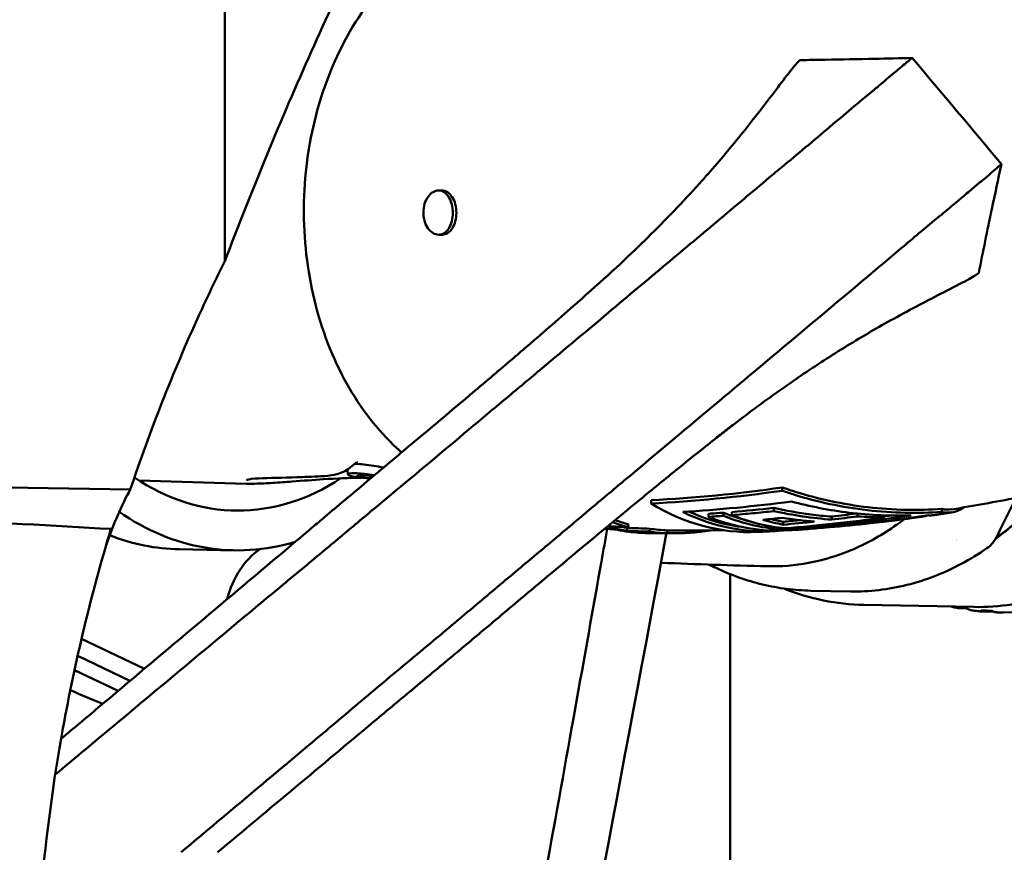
# Model space of a CAD drawing. Header units: millimetres. Extents: x 0 to 4686, y -120 to 1682.
# Tile 173 of 256: x 1195 to 1228, y 1074 to 1102. Entities that reach past the tile are written whole.
import ezdxf

# ---------------------------------------------------------------- set-up
doc = ezdxf.new("R2010")
doc.units = ezdxf.units.MM
doc.header["$LTSCALE"] = 2
doc.layers.add('Sichtbar (ISO)', color=7, linetype='Continuous', lineweight=50)

msp = doc.modelspace()

# ---------------------------------------------------------------- linework, layer by layer
at = {"layer": 'Sichtbar (ISO)'}
for p, q in [((1201.9793, 1094.1972), (1201.9793, 1106.965)), ((1209.3344, 1096.5922), (1209.2206, 1096.5913)), ((1209.346, 1095.0922), (1209.232, 1095.0914)), ((1206.2113, 1087.1825), (1206.2113, 1087.1825)), ((1206.3239, 1087.2778), (1206.3239, 1087.2778)), ((1206.1525, 1086.9577), (1206.1384, 1087.127)), ((1206.436, 1086.8729), (1206.6565, 1086.8468)), ((1206.9682, 1086.8658), (1206.9653, 1086.9004)), ((1199.072, 1086.7558), (1202.6966, 1086.6462)), ((1202.6967, 1086.6462), (1202.6966, 1086.6462)), ((1220.875, 1086.4085), (1220.8754, 1086.5204)), ((1216.427, 1085.9762), (1216.4274, 1086.0865)), ((1220.5897, 1085.7165), (1220.5901, 1085.8218)), ((1218.3758, 1085.5224), (1218.3762, 1085.6273)), ((1218.8823, 1085.558), (1218.8827, 1085.663)), ((1219.1678, 1085.5804), (1219.1683, 1085.6854)), ((1222.5555, 1085.4268), (1222.5559, 1085.5284)), ((1223.4256, 1085.5387), (1223.426, 1085.6316)), ((1224.328, 1085.5024), (1224.3283, 1085.5713)), ((1225.5328, 1085.5127), (1225.5329, 1085.5322)), ((1226.2816, 1085.6872), (1226.282, 1085.7879)), ((1215.1334, 1085.1954), (1215.1269, 1085.1511)), ((1215.6134, 1085.1499), (1215.6033, 1085.0507)), ((1215.6594, 1085.2692), (1215.6445, 1085.1711)), ((1220.9024, 1085.2552), (1220.9028, 1085.3566)), ((1216.386, 1085.119), (1216.3778, 1085.0196)), ((1216.6777, 1084.9679), (1216.6776, 1084.9638)), ((1216.9724, 1085.0631), (1216.9696, 1084.9632)), ((1220.9945, 1085.0918), (1220.9946, 1085.136)), ((1200.4302, 1084.4202), (1202.2932, 1084.3852)), ((1219.1099, 1083.5783), (1219.1099, 1031.7233)), ((1221.8479, 1083.0178), (1223.1848, 1082.9927)), ((1223.6408, 1082.534), (1227.3668, 1082.464)), ((1227.0375, 1082.4269), (1226.8454, 1082.4255)), ((1228.0245, 1082.3114), (1227.6676, 1082.3088)), ((1233.2432, 1082.3177), (1228.3651, 1082.2814)), ((1199.2504, 1080.367), (1197.1227, 1081.3897)), ((1198.7621, 1079.9563), (1196.9897, 1080.8083)), ((1198.3586, 1079.617), (1196.8839, 1080.326))]:
    msp.add_line(p, q, dxfattribs=at)
for centre, major_axis, ratio, start_param, end_param in [((1255.9555, 1067.314), (0.1311, 60.33), 0.9993853, 1.1111227, 1.1450967), ((1250.1546, 1068.1303), (9.4383, 56.9548), 0.9432284, 1.2923018, 1.402551), ((1123.7145, 1081.0471), (171.8175, 0), 0.0349208, 1.1187066, 1.4047695), ((1202.5148, 1096.1832), (-0.1962, -10.4482), 0.7464272, 5.8284991, 6.7591928), ((1202.8871, 1087.3442), (0.0052, -0.7), 0.6652158, 0.0000458, 0.0000736), ((1223.776, 1095.7838), (0.2347, 12.4978), 0.7464272, 3.6496656, 3.8758575), ((1223.7566, 1095.7842), (-0.2347, -12.4978), 0.7464272, 0.5122138, 0.7335702), ((1219.8608, 1095.8574), (-0.2038, -10.8522), 0.7464272, 5.8707386, 6.3293854), ((1202.5148, 1096.1832), (-0.2216, -11.7979), 0.7464272, 5.82214, 6.520213), ((1220.3671, 1095.8478), (-0.2032, -10.8184), 0.7464272, 5.945528, 6.3672466), ((1220.3671, 1095.8478), (-0.2013, -10.7183), 0.7464272, 5.9684807, 6.1981787), ((1214.6817, 1197.2836), (0.8462, -111.8647), 0.6653387, 0.0382812, 0.0450959), ((1220.8095, 1095.8395), (-0.2026, -10.7848), 0.7464272, 6.0013078, 6.3430612), ((1221.3159, 1095.83), (-0.2018, -10.7417), 0.7464272, 6.0000605, 6.2682574), ((1221.3159, 1095.83), (-0.1999, -10.6416), 0.7464272, 5.9971209, 6.1068419), ((1221.6013, 1095.8247), (-0.2013, -10.7153), 0.7464272, 5.999289, 6.2285478), ((1215.2376, 1199.1844), (0.8701, -113.9581), 0.6653411, 0.054301, 0.0629959), ((1216.489, 1202.1129), (0.8847, -117.1308), 0.6653385, 0.0460925, 0.0894004), ((1215.9561, 1201.0167), (0.8288, -115.9562), 0.6653198, 0.074899, 0.0862244), ((1215.9412, 1200.9822), (0.8554, -115.8206), 0.6653315, 0.0748392, 0.0856927), ((1224.4645, 1099.7321), (-1.331, -14.169), 0.9895267, 0.0208102, 0.0849524), ((1101.5676, 1080.6471), (129.5471, 0), 0.0516761, 0.7298391, 0.7979974), ((1215.0603, 1085.5539), (-4.5639, 0.2964), 0.0869591, 1.5439765, 1.5910444), ((1220.5081, 1180.2287), (-5.9879, -94.998), 0.7685991, 0.0060205, 0.0153903), ((1217.2787, 1095.9064), (-0.0623, -10.9497), 0.7450767, 6.0229771, 6.0891562), ((1216.7153, 1095.9167), (-0.1893, -10.9521), 0.746352, 6.1108164, 6.169899), ((1217.2786, 1095.9063), (-0.0617, -10.8496), 0.7450767, 6.0316314, 6.0891567), ((1216.7154, 1095.9169), (-0.1875, -10.8524), 0.746352, 6.1496628, 6.1698982), ((1219.8505, 1165.7101), (-5.0456, -80.5157), 0.8096623, 0.0123966, 0.0242335), ((1222.1076, 1095.8152), (-0.2003, -10.6644), 0.7464272, 6.0691999, 6.1563934), ((1222.1076, 1095.8152), (-0.1984, -10.5642), 0.7464272, 6.101999, 6.1549939), ((1215.9139, 1201.1571), (0.8916, -116.0968), 0.6653425, 0.0530788, 0.066945), ((1215.9276, 1201.1331), (0.8661, -115.9719), 0.6653356, 0.0532945, 0.0606057), ((1200.6518, 1096.2181), (-0.2216, -11.7979), 0.7464272, 6.0115362, 6.2831853), ((1219.9187, 1165.5108), (-5.2579, -80.4069), 0.810667, 0.0144507, 0.0263162), ((1218.213, 1165.5865), (-1.5386, -80.6185), 0.8114076, 6.2758399, 6.2876991), ((1216.7153, 1095.9168), (-0.1892, -10.9523), 0.74644, 6.2425106, 6.3017115), ((1217.2786, 1095.9064), (-0.0586, -10.9497), 0.7460581, 6.1798725, 6.2525329), ((1217.2786, 1095.9065), (-0.0581, -10.8498), 0.7460581, 6.1798728, 6.2525325), ((1216.4574, 1168.3168), (2.203, -83.3318), 0.8041966, 6.2579652, 6.2606261), ((1221.3159, 1095.83), (-0.2018, -10.7417), 0.7464272, 0.0559197, 0.0813263), ((1223.7566, 1095.7842), (-0.2216, -11.7979), 0.7464272, 0.3763631, 0.3763649), ((1204.1944, 1081.722), (-0.0573, -3.0494), 0.7464272, 3.635906, 4.3909633), ((1227.0298, 1082.4357), (0.7013, -0.1174), 0.0104169, 4.3745882, 4.9096427), ((1227.8508, 1082.3437), (0.7068, -0.0397), 0.002657, 4.3735536, 4.9086082), ((1250.6141, 1068.7074), (11.7491, 56.9258), 0.9457428, 1.5965906, 1.785664)]:
    msp.add_ellipse(centre, major_axis=major_axis, ratio=ratio, start_param=start_param, end_param=end_param, dxfattribs=at)
for points, knots in [([(1208.0817, 1107.9983), (1206.9995, 1105.844), (1205.9333, 1103.607), (1203.894, 1099.0216), (1202.9089, 1096.6511), (1201.9793, 1094.1972)], [-1.9117581, -1.9117581, -1.9117581, -1.9117581, -0.9480941, -0.9480941, -0.000001, -0.000001, -0.000001, -0.000001]), ([(1207.9693, 1087.7073), (1207.9159, 1087.7542), (1207.863, 1087.8019), (1207.1534, 1088.4602), (1206.577, 1089.207), (1205.6288, 1090.9075), (1205.2597, 1091.8638), (1204.7692, 1093.8849), (1204.6486, 1094.9497), (1204.6678, 1097.0794), (1204.8077, 1098.144), (1205.3355, 1100.1665), (1205.7233, 1101.1241), (1206.7111, 1102.8336), (1207.3105, 1103.5859), (1208.6604, 1104.7997), (1209.4092, 1105.2644), (1210.2295, 1105.5726), (1210.2597, 1105.5836), (1210.2899, 1105.5945)], [5.2946525, 5.2946525, 5.2946525, 5.2946525, 5.3201665, 5.3201665, 5.6401706, 5.6401706, 5.9644393, 5.9644393, 6.2897601, 6.2897601, 6.6151786, 6.6151786, 6.9405221, 6.9405221, 7.2649517, 7.2649517, 7.5853741, 7.5853741, 7.5975832, 7.5975832, 7.5975832, 7.5975832]), ([(1221.4794, 1101.0075), (1221.4697, 1101.0069), (1221.4523, 1100.9948), (1221.3953, 1100.9409), (1221.35, 1100.8904), (1221.2928, 1100.8211)], [0.15064371, 0.15064371, 0.15064371, 0.15064371, 0.20357153, 0.20357153, 0.2741242, 0.2741242, 0.2741242, 0.2741242]), ([(1221.4794, 1101.0075), (1221.7606, 1101.025), (1222.0502, 1101.0206), (1222.8903, 1101.0359), (1223.4458, 1101.0469), (1224.4271, 1101.0683), (1224.8521, 1101.0782), (1225.2782, 1101.0877)], [0, 0, 0, 0, 0.08785613, 0.08785613, 0.25697769, 0.25697769, 0.38533451, 0.38533451, 0.38533451, 0.38533451]), ([(1224.1339, 1100.1272), (1224.4132, 1100.3676), (1224.6707, 1100.5832), (1224.9464, 1100.8132), (1225.0145, 1100.8699), (1225.1294, 1100.9658), (1225.1752, 1101.0043), (1225.2091, 1101.0326)], [-0.33237388, -0.33237388, -0.33237388, -0.33237388, -0.14507598, -0.14507598, -0.0727523, -0.0727523, -0.000001, -0.000001, -0.000001, -0.000001]), ([(1221.2928, 1100.8211), (1221.1886, 1100.6948), (1221.059, 1100.528), (1220.7498, 1100.1238), (1220.5667, 1099.8811), (1220.3768, 1099.6312)], [0.00000094, 0.00000094, 0.00000094, 0.00000094, 0.12879389, 0.12879389, 0.27267517, 0.27267517, 0.27267517, 0.27267517]), ([(1220.8362, 1097.3648), (1221.3943, 1097.8268), (1221.9445, 1098.2902), (1222.9845, 1099.1674), (1223.4725, 1099.5797), (1223.9435, 1099.9673)], [0.000001, 0.000001, 0.000001, 0.000001, 0.32940828, 0.32940828, 0.63197471, 0.63197471, 0.63197471, 0.63197471]), ([(1223.9435, 1099.9673), (1223.9763, 1099.9943), (1224.0088, 1100.0212), (1224.0722, 1100.0745), (1224.1033, 1100.1009), (1224.1339, 1100.1272)], [-0.041292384, -0.041292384, -0.041292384, -0.041292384, -0.020504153, -0.020504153, -0.000001, -0.000001, -0.000001, -0.000001]), ([(1220.3768, 1099.6312), (1220.0142, 1099.1572), (1219.641, 1098.6814), (1218.848, 1097.7134), (1218.4647, 1097.2676), (1218.0673, 1096.8253)], [-0.52689827, -0.52689827, -0.52689827, -0.52689827, -0.26993011, -0.26993011, -0.00020421, -0.00020421, -0.00020421, -0.00020421]), ([(1220.54, 1097.1177), (1220.5891, 1097.159), (1220.6383, 1097.2002), (1220.7371, 1097.2826), (1220.7866, 1097.3237), (1220.8362, 1097.3648)], [0.000000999, 0.000000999, 0.000000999, 0.000000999, 0.029294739, 0.029294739, 0.058588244, 0.058588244, 0.058588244, 0.058588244]), ([(1228.3062, 1097.4813), (1228.3068, 1097.4844), (1228.2686, 1097.4526), (1228.0755, 1097.2879), (1227.8701, 1097.1051), (1227.6424, 1096.9206)], [-0.27860726, -0.27860726, -0.27860726, -0.27860726, -0.17634248, -0.17634248, -0.000001, -0.000001, -0.000001, -0.000001]), ([(1212.7304, 1090.5597), (1213.5295, 1091.2315), (1214.271, 1091.8528), (1215.6658, 1093.023), (1216.3162, 1093.573), (1217.5729, 1094.627), (1218.181, 1095.1332), (1219.3779, 1096.1378), (1219.9638, 1096.6332), (1220.54, 1097.1177)], [0.000058, 0.000058, 0.000058, 0.000058, 0.3450239, 0.3450239, 0.6848304, 0.6848304, 1.0235022, 1.0235022, 1.3680409, 1.3680409, 1.3680409, 1.3680409]), ([(1226.9422, 1096.3299), (1227.0744, 1096.444), (1227.2029, 1096.5541), (1227.4362, 1096.7512), (1227.5426, 1096.8398), (1227.6424, 1096.9206)], [0.000001, 0.000001, 0.000001, 0.000001, 0.08509295, 0.08509295, 0.16233859, 0.16233859, 0.16233859, 0.16233859]), ([(1208.7082, 1095.8506), (1208.7086, 1095.9448), (1208.7225, 1096.045), (1208.7778, 1096.2288), (1208.8191, 1096.3124), (1208.913, 1096.4439), (1208.9719, 1096.5006), (1209.0988, 1096.5749), (1209.1667, 1096.5924), (1209.2294, 1096.5913), (1209.2921, 1096.5901), (1209.3578, 1096.57), (1209.4769, 1096.4911), (1209.5302, 1096.4323), (1209.6134, 1096.2975), (1209.6489, 1096.2125), (1209.6955, 1096.0267), (1209.7066, 1095.926), (1209.7058, 1095.7376), (1209.6939, 1095.6374), (1209.6458, 1095.4536), (1209.6096, 1095.3701), (1209.5253, 1095.2386), (1209.4715, 1095.182), (1209.3518, 1095.1078), (1209.2859, 1095.0902), (1209.1606, 1095.0926), (1209.0928, 1095.1127), (1208.9666, 1095.1915), (1208.9081, 1095.2502), (1208.8153, 1095.385), (1208.7747, 1095.47), (1208.7209, 1095.6557), (1208.7078, 1095.7564), (1208.7082, 1095.8506)], [0.3391309, 0.3391309, 0.3391309, 0.3391309, 0.3673918, 0.3673918, 0.3956527, 0.3956527, 0.42391362, 0.42391362, 0.45217454, 0.45217454, 0.45217454, 0.48043546, 0.48043546, 0.50869637, 0.50869637, 0.53695727, 0.53695727, 0.56521817, 0.56521817, 0.59347907, 0.59347907, 0.62173997, 0.62173997, 0.65000089, 0.65000089, 0.67826181, 0.67826181, 0.70652272, 0.70652272, 0.73478364, 0.73478364, 0.76304454, 0.76304454, 0.79130544, 0.79130544, 0.79130544, 0.79130544]), ([(1209.3344, 1096.5922), (1209.3592, 1096.5924), (1209.3839, 1096.5898), (1209.4562, 1096.5743), (1209.5024, 1096.5537), (1209.5994, 1096.4855), (1209.6477, 1096.4331), (1209.7334, 1096.298), (1209.7684, 1096.2143), (1209.8157, 1096.0304), (1209.8276, 1095.9319), (1209.8272, 1095.8327)], [-0.1194658, -0.1194658, -0.1194658, -0.1194658, -0.10840358, -0.10840358, -0.08664448, -0.08664448, -0.05950283, -0.05950283, -0.02975685, -0.02975685, -0.00000004, -0.00000004, -0.00000004, -0.00000004]), ([(1218.0673, 1096.8253), (1217.7877, 1096.5158), (1217.502, 1096.2085), (1216.9168, 1095.5979), (1216.6182, 1095.2955), (1215.807, 1094.4974), (1215.0458, 1093.7801), (1214.2196, 1093.0479)], [0.00020463, 0.00020463, 0.00020463, 0.00020463, 0.18884436, 0.18884436, 0.37616323, 0.37616323, 0.67974322, 0.67974322, 0.67974322, 0.67974322]), ([(1226.0305, 1095.5751), (1226.1913, 1095.7071), (1226.3502, 1095.8361), (1226.6546, 1096.0863), (1226.8006, 1096.2078), (1226.9422, 1096.3299)], [-0.18742465, -0.18742465, -0.18742465, -0.18742465, -0.09115849, -0.09115849, -0.000001, -0.000001, -0.000001, -0.000001]), ([(1209.8272, 1095.8327), (1209.8268, 1095.7338), (1209.8142, 1095.6362), (1209.7672, 1095.4605), (1209.7346, 1095.3831), (1209.6515, 1095.2496), (1209.6013, 1095.1952), (1209.5012, 1095.1269), (1209.4542, 1095.1071), (1209.3858, 1095.0943), (1209.3659, 1095.0924), (1209.346, 1095.0922)], [-0.47264003, -0.47264003, -0.47264003, -0.47264003, -0.44296931, -0.44296931, -0.41522634, -0.41522634, -0.38686231, -0.38686231, -0.36474609, -0.36474609, -0.35581437, -0.35581437, -0.35581437, -0.35581437]), ([(1223.5428, 1093.4792), (1223.7583, 1093.6576), (1223.972, 1093.837), (1224.4044, 1094.2026), (1224.6186, 1094.3849), (1225.2388, 1094.9129), (1225.6358, 1095.2512), (1226.0305, 1095.5751)], [-0.48904555, -0.48904555, -0.48904555, -0.48904555, -0.36337796, -0.36337796, -0.23793881, -0.23793881, -0.000001, -0.000001, -0.000001, -0.000001]), ([(1227.5223, 1093.7838), (1227.483, 1093.7468), (1227.3771, 1093.6821), (1227.0232, 1093.4865), (1226.7418, 1093.3418), (1226.4384, 1093.186)], [0.00000098, 0.00000098, 0.00000098, 0.00000098, 0.12457353, 0.12457353, 0.29056814, 0.29056814, 0.29056814, 0.29056814]), ([(1215.7296, 1086.9291), (1216.857, 1087.8695), (1217.8982, 1088.749), (1219.2897, 1089.9151), (1219.6297, 1090.1991), (1221.3327, 1091.6248), (1222.4838, 1092.6014), (1223.5428, 1093.4792)], [-1.2355886, -1.2355886, -1.2355886, -1.2355886, -0.7795185, -0.7795185, -0.6280428, -0.6280428, -0.0000353, -0.0000353, -0.0000353, -0.0000353]), ([(1224.7563, 1092.2984), (1225.0501, 1092.4598), (1225.3482, 1092.6191), (1225.9164, 1092.9173), (1226.1835, 1093.0551), (1226.4384, 1093.186)], [0.00001751, 0.00001751, 0.00001751, 0.00001751, 0.15053446, 0.15053446, 0.28877333, 0.28877333, 0.28877333, 0.28877333]), ([(1214.2196, 1093.0479), (1214.0819, 1092.9239), (1213.9419, 1092.7993), (1213.8002, 1092.6742), (1213.5317, 1092.437), (1213.2573, 1092.1979), (1212.9769, 1091.9546), (1212.7026, 1091.7166), (1212.4235, 1091.4751), (1212.138, 1091.2294), (1211.9776, 1091.0915), (1211.8153, 1090.9522), (1211.651, 1090.8117), (1211.2129, 1090.4371), (1210.7598, 1090.0535), (1210.2883, 1089.6558), (1210.268, 1089.6386), (1210.2476, 1089.6215), (1210.2272, 1089.6043), (1209.7437, 1089.1966), (1209.241, 1088.7739), (1208.7406, 1088.354), (1208.7302, 1088.3453), (1208.7198, 1088.3366), (1208.7094, 1088.3279), (1208.1987, 1087.8994), (1207.6908, 1087.4745), (1207.1871, 1087.0503), (1207.1796, 1087.044), (1207.172, 1087.0376), (1207.1645, 1087.0312), (1206.6685, 1086.6135), (1206.1767, 1086.1966), (1205.6844, 1085.7864)], [0.00002967, 0.00002967, 0.00002967, 0.00002967, 0.05758116, 0.05758116, 0.05758116, 0.16666667, 0.16666667, 0.16666667, 0.27339938, 0.27339938, 0.27339938, 0.33333333, 0.33333333, 0.33333333, 0.49310873, 0.49310873, 0.49310873, 0.5, 0.5, 0.5, 0.66327456, 0.66327456, 0.66327456, 0.66666667, 0.66666667, 0.66666667, 0.83333333, 0.83333333, 0.83333333, 0.83583467, 0.83583467, 0.83583467, 0.99999007, 0.99999007, 0.99999007, 0.99999007]), ([(1218.4305, 1088.0332), (1218.4349, 1088.0366), (1218.4393, 1088.0401), (1218.448, 1088.047), (1218.4524, 1088.0505), (1218.4655, 1088.0609), (1218.4742, 1088.0678), (1218.5003, 1088.0884), (1218.5176, 1088.1021), (1218.5695, 1088.1431), (1218.604, 1088.1703), (1218.7068, 1088.2512), (1218.7749, 1088.3045), (1218.9779, 1088.463), (1219.1143, 1088.5686), (1219.5151, 1088.8762), (1219.7807, 1089.0763), (1220.5777, 1089.6649), (1221.1029, 1090.036), (1222.1266, 1090.7273), (1222.6444, 1091.0602), (1223.6983, 1091.7033), (1224.2174, 1092.0024), (1224.7563, 1092.2984)], [-1.0701699, -1.0701699, -1.0701699, -1.0701699, -1.0681343, -1.0681343, -1.0660987, -1.0660987, -1.0620324, -1.0620324, -1.0539185, -1.0539185, -1.0377565, -1.0377565, -1.0056213, -1.0056213, -0.9416178, -0.9416178, -0.8106801, -0.8106801, -0.5458311, -0.5458311, -0.2759974, -0.2759974, -0.000005, -0.000005, -0.000005, -0.000005]), ([(1207.6106, 1086.2728), (1208.4919, 1087.0052), (1209.3805, 1087.7519), (1210.6759, 1088.8385), (1211.0985, 1089.1931), (1211.9302, 1089.89), (1212.3374, 1090.2294), (1212.7304, 1090.5597)], [-0.68307783, -0.68307783, -0.68307783, -0.68307783, -0.33884683, -0.33884683, -0.1697119, -0.1697119, -0.00005897, -0.00005897, -0.00005897, -0.00005897]), ([(1226.6261, 1085.7762), (1227.3677, 1085.8949), (1228.1011, 1086.0273), (1229.5477, 1086.3178), (1230.261, 1086.4759), (1231.6645, 1086.8155), (1232.3548, 1086.997), (1233.7094, 1087.3812), (1234.3739, 1087.5838), (1235.6746, 1088.0074), (1236.3109, 1088.2284), (1236.9321, 1088.4573)], [7.96736223, 7.96736223, 7.96736223, 7.96736223, 7.99739012, 7.99739012, 8.02741801, 8.02741801, 8.0574459, 8.0574459, 8.08747379, 8.08747379, 8.11750168, 8.11750168, 8.11750168, 8.11750168]), ([(1218.4305, 1088.0332), (1218.007, 1087.6974), (1217.5468, 1087.3278), (1216.7081, 1086.6466), (1216.2147, 1086.2431), (1214.565, 1084.8799), (1213.5965, 1084.0687), (1212.8168, 1083.4153)], [0.00000199, 0.00000199, 0.00000199, 0.00000199, 0.21082106, 0.21082106, 0.38460762, 0.38460762, 0.68376095, 0.68376095, 0.68376095, 0.68376095]), ([(1235.638, 1087.9996), (1235.5197, 1087.7825), (1235.3965, 1087.5701), (1234.5903, 1086.2631), (1233.7792, 1085.3066), (1231.9734, 1083.7817), (1230.9797, 1083.2121), (1229.1021, 1082.5832), (1228.2331, 1082.4478), (1227.3668, 1082.464)], [6.94708304, 6.94708304, 6.94708304, 6.94708304, 7.00766683, 7.00766683, 7.32894792, 7.32894792, 7.64894083, 7.64894083, 7.90864871, 7.90864871, 7.90864871, 7.90864871]), ([(1206.2113, 1087.1825), (1206.1414, 1087.1234), (1206.067, 1087.0795), (1205.916, 1087.0098), (1205.8409, 1086.9867), (1205.6578, 1086.9414), (1205.5549, 1086.9274), (1205.1575, 1086.8848), (1204.8778, 1086.8795), (1204.1226, 1086.8533), (1203.6538, 1086.8433), (1203.2488, 1086.8333)], [0, 0, 0, 0, 0.0339274, 0.0339274, 0.07268161, 0.07268161, 0.1346318, 0.1346318, 0.31623193, 0.31623193, 0.63221698, 0.63221698, 0.63221698, 0.63221698]), ([(1206.4878, 1087.3695), (1206.4878, 1087.3695), (1206.4814, 1087.3682), (1206.4547, 1087.3586), (1206.436, 1087.3511), (1206.3871, 1087.3247), (1206.356, 1087.3049), (1206.3239, 1087.2778)], [0.671762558, 0.671762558, 0.671762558, 0.671762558, 0.693888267, 0.693888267, 0.713752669, 0.713752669, 0.734715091, 0.734715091, 0.734715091, 0.734715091]), ([(1207.3607, 1087.1964), (1207.2427, 1087.218), (1207.1302, 1087.2374), (1206.7839, 1087.2919), (1206.5834, 1087.3139), (1206.415, 1087.3199), (1206.3981, 1087.3204), (1206.382, 1087.3205)], [0.11035661, 0.11035661, 0.11035661, 0.11035661, 0.15201463, 0.15201463, 0.24649209, 0.24649209, 0.25751612, 0.25751612, 0.25751612, 0.25751612]), ([(1207.049, 1086.9339), (1206.9296, 1086.9524), (1206.8191, 1086.9676), (1206.5187, 1087.001), (1206.3663, 1087.0064), (1206.1721, 1086.9902), (1206.135, 1086.9688), (1206.185, 1086.9202), (1206.2715, 1086.8939), (1206.4221, 1086.8746), (1206.429, 1086.8738), (1206.436, 1086.8729)], [0.16226069, 0.16226069, 0.16226069, 0.16226069, 0.21582806, 0.21582806, 0.32362276, 0.32362276, 0.43356526, 0.43356526, 0.54327163, 0.54327163, 0.54845148, 0.54845148, 0.54845148, 0.54845148]), ([(1206.9236, 1086.8283), (1206.8227, 1086.8317), (1206.7365, 1086.8377), (1206.5475, 1086.8591), (1206.4783, 1086.8778), (1206.448, 1086.91), (1206.4875, 1086.923), (1206.6704, 1086.9274), (1206.8101, 1086.9188), (1206.9955, 1086.8969), (1206.9997, 1086.8964), (1207.0039, 1086.8959)], [0.57410197, 0.57410197, 0.57410197, 0.57410197, 0.62322345, 0.62322345, 0.70738843, 0.70738843, 0.79181293, 0.79181293, 0.87496235, 0.87496235, 0.87687963, 0.87687963, 0.87687963, 0.87687963]), ([(1213.234, 1084.8333), (1213.6842, 1085.2098), (1214.1285, 1085.5845), (1214.9624, 1086.2866), (1215.3513, 1086.6135), (1215.7296, 1086.9291)], [-0.34067558, -0.34067558, -0.34067558, -0.34067558, -0.1625616, -0.1625616, -0.00000269, -0.00000269, -0.00000269, -0.00000269]), ([(1202.7959, 1086.791), (1202.7542, 1086.7826), (1202.7203, 1086.7742), (1202.7123, 1086.772), (1202.7119, 1086.7718), (1202.7119, 1086.7718)], [0, 0, 0, 0, 0.050992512, 0.050992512, 0.056628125, 0.056628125, 0.056628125, 0.056628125]), ([(1205.314, 1086.7953), (1204.9768, 1086.7719), (1204.6242, 1086.7464), (1204.0432, 1086.704), (1203.8194, 1086.6876), (1203.5016, 1086.6675), (1203.4001, 1086.6617), (1203.1555, 1086.6498), (1203.0155, 1086.6452), (1202.8924, 1086.6442)], [0, 0, 0, 0, 0.11185268, 0.11185268, 0.17739303, 0.17739303, 0.20862646, 0.20862646, 0.25587022, 0.25587022, 0.25587022, 0.25587022]), ([(1226.282, 1085.7879), (1225.4984, 1085.7349), (1224.637, 1085.7487), (1222.9342, 1085.9461), (1222.0928, 1086.1299), (1221.1891, 1086.4125), (1221.033, 1086.4646), (1220.8754, 1086.5204)], [-1.70724149, -1.70724149, -1.70724149, -1.70724149, -1.46933663, -1.46933663, -1.23143177, -1.23143177, -1.18258096, -1.18258096, -1.18258096, -1.18258096]), ([(1197.961, 1084.5848), (1198.0864, 1084.9362), (1198.2126, 1085.2591), (1198.4891, 1085.9044), (1198.6371, 1086.2066), (1198.7723, 1086.4443)], [0.39148488, 0.39148488, 0.39148488, 0.39148488, 0.5274599, 0.5274599, 0.69573385, 0.69573385, 0.69573385, 0.69573385]), ([(1205.2861, 1084.3307), (1205.6859, 1084.6637), (1206.0856, 1084.9987), (1206.8603, 1085.6473), (1207.2352, 1085.9611), (1207.6106, 1086.2728)], [0.000001, 0.000001, 0.000001, 0.000001, 0.1562307, 0.1562307, 0.30281407, 0.30281407, 0.30281407, 0.30281407]), ([(1226.2816, 1085.6872), (1225.4901, 1085.6337), (1224.6201, 1085.6477), (1222.9002, 1085.8473), (1222.0504, 1086.033), (1221.1553, 1086.313), (1221.0157, 1086.3593), (1220.875, 1086.4085)], [-1.7242395, -1.7242395, -1.7242395, -1.7242395, -1.48394782, -1.48394782, -1.24365615, -1.24365615, -1.19991238, -1.19991238, -1.19991238, -1.19991238]), ([(1222.5559, 1085.5284), (1222.3182, 1085.5471), (1222.0795, 1085.5713), (1221.4188, 1085.6565), (1220.9985, 1085.7315), (1220.5901, 1085.8218)], [-1.56424817, -1.56424817, -1.56424817, -1.56424817, -1.49772244, -1.49772244, -1.37943619, -1.37943619, -1.37943619, -1.37943619]), ([(1221.1847, 1086.0441), (1221.8058, 1085.8762), (1222.4718, 1085.7433), (1223.8548, 1085.5771), (1224.5726, 1085.5497), (1225.2483, 1085.57)], [-5.29261656, -5.29261656, -5.29261656, -5.29261656, -5.10470004, -5.10470004, -4.90603326, -4.90603326, -4.90603326, -4.90603326]), ([(1227.0565, 1085.8471), (1227.0125, 1085.8186), (1226.9681, 1085.7932), (1226.7043, 1085.6634), (1226.4828, 1085.6412), (1226.2816, 1085.6872)], [-5.09552157, -5.09552157, -5.09552157, -5.09552157, -5.0468966, -5.0468966, -4.80660492, -4.80660492, -4.80660492, -4.80660492]), ([(1205.6844, 1085.7864), (1205.6755, 1085.7796), (1205.6669, 1085.7724), (1205.6496, 1085.7578), (1205.6409, 1085.7504), (1205.6147, 1085.7284), (1205.5972, 1085.7136), (1205.5449, 1085.6695), (1205.51, 1085.6401), (1205.4054, 1085.5517), (1205.3355, 1085.4929), (1205.1262, 1085.3162), (1204.9865, 1085.1985), (1204.5666, 1084.8443), (1204.2868, 1084.6084), (1204.0066, 1084.3722)], [0.00005906, 0.00005906, 0.00005906, 0.00005906, 0.00342315, 0.00342315, 0.00684645, 0.00684645, 0.01369556, 0.01369556, 0.02742793, 0.02742793, 0.05489723, 0.05489723, 0.10983442, 0.10983442, 0.22005098, 0.22005098, 0.22005098, 0.22005098]), ([(1220.5897, 1085.7165), (1220.3529, 1085.6904), (1220.116, 1085.666), (1219.642, 1085.6206), (1219.405, 1085.5997), (1219.1678, 1085.5804)], [-0.21422283, -0.21422283, -0.21422283, -0.21422283, -0.10711184, -0.10711184, -0.000001, -0.000001, -0.000001, -0.000001]), ([(1222.5555, 1085.4268), (1222.2244, 1085.452), (1221.8941, 1085.4888), (1221.2383, 1085.5855), (1220.9127, 1085.6452), (1220.5897, 1085.7165)], [-0.20071747, -0.20071747, -0.20071747, -0.20071747, -0.100163, -0.100163, -0.00000218, -0.00000218, -0.00000218, -0.00000218]), ([(1220.8792, 1085.4888), (1221.0602, 1085.4603), (1221.2418, 1085.4354), (1221.6057, 1085.3924), (1221.7881, 1085.3745), (1221.9708, 1085.36)], [-0.11094165, -0.11094165, -0.11094165, -0.11094165, -0.05547127, -0.05547127, -0.000001, -0.000001, -0.000001, -0.000001]), ([(1225.2483, 1085.57), (1224.0583, 1085.3873), (1222.8712, 1085.2461), (1221.4634, 1085.1267), (1221.2286, 1085.1084), (1220.9945, 1085.0918)], [-6.0124692, -6.0124692, -6.0124692, -6.0124692, -5.51822151, -5.51822151, -5.41896769, -5.41896769, -5.41896769, -5.41896769]), ([(1221.5626, 1085.0967), (1221.795, 1085.1133), (1222.0281, 1085.1314), (1223.4359, 1085.2507), (1224.6247, 1085.392), (1225.8164, 1085.575)], [-13.53394027, -13.53394027, -13.53394027, -13.53394027, -13.43540674, -13.43540674, -12.94046322, -12.94046322, -12.94046322, -12.94046322]), ([(1225.5328, 1085.5127), (1224.9771, 1085.4338), (1224.4208, 1085.3638), (1223.3986, 1085.252), (1222.9328, 1085.2073), (1222.4667, 1085.169)], [-0.50366812, -0.50366812, -0.50366812, -0.50366812, -0.25183505, -0.25183505, -0.04130982, -0.04130982, -0.04130982, -0.04130982]), ([(1226.023, 1085.582), (1226.0635, 1085.588), (1226.104, 1085.5941), (1226.1849, 1085.6063), (1226.2253, 1085.6124), (1226.3061, 1085.6248), (1226.3464, 1085.631), (1226.4271, 1085.6435), (1226.4675, 1085.6498), (1226.548, 1085.6625), (1226.5883, 1085.6689), (1226.6286, 1085.6754)], [7.9590508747, 7.9590508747, 7.9590508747, 7.9590508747, 7.9606773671, 7.9606773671, 7.9623038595, 7.9623038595, 7.9639303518, 7.9639303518, 7.9655568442, 7.9655568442, 7.9671833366, 7.9671833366, 7.9671833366, 7.9671833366]), ([(1214.9086, 1085.1622), (1215.1582, 1085.0981), (1215.4099, 1085.0498), (1215.8799, 1084.9894), (1216.0975, 1084.9731), (1216.3154, 1084.9686)], [0.00223341, 0.00223341, 0.00223341, 0.00223341, 0.10456315, 0.10456315, 0.19216955, 0.19216955, 0.19216955, 0.19216955]), ([(1225.0062, 1085.4401), (1224.9213, 1085.3752), (1224.8357, 1085.3121), (1224.2849, 1084.9216), (1223.7997, 1084.6461), (1222.9643, 1084.2849), (1222.6244, 1084.1668), (1221.8233, 1083.9535), (1221.3593, 1083.8791), (1220.7173, 1083.8442), (1220.5406, 1083.8416), (1220.364, 1083.846)], [-1.32250288, -1.32250288, -1.32250288, -1.32250288, -1.28343116, -1.28343116, -1.07320139, -1.07320139, -0.93340322, -0.93340322, -0.74699768, -0.74699768, -0.67633889, -0.67633889, -0.67633889, -0.67633889]), ([(1196.4919, 1078.3471), (1196.6986, 1079.4886), (1196.9376, 1080.6241), (1197.4795, 1082.8799), (1197.7823, 1083.9999), (1198.1167, 1085.1107)], [0.00000195, 0.00000195, 0.00000195, 0.00000195, 0.34802758, 0.34802758, 0.69605336, 0.69605336, 0.69605336, 0.69605336]), ([(1210.618, 1082.6373), (1211.08, 1083.0279), (1211.545, 1083.4185), (1212.418, 1084.1505), (1212.8277, 1084.4935), (1213.234, 1084.8333)], [0.000001, 0.000001, 0.000001, 0.000001, 0.18157915, 0.18157915, 0.34227448, 0.34227448, 0.34227448, 0.34227448]), ([(1214.9413, 1085.1136), (1214.8769, 1084.75), (1214.8115, 1084.3813), (1214.7452, 1084.0077), (1214.4657, 1082.4338), (1214.1691, 1080.7706), (1213.8539, 1079.0113), (1213.5387, 1077.2519), (1213.205, 1075.3964), (1212.8684, 1073.5316), (1212.5319, 1071.6668), (1212.1926, 1069.7927), (1211.8758, 1068.0468), (1211.7504, 1067.3559), (1211.6286, 1066.685), (1211.5099, 1066.032)], [0.731369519, 0.731369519, 0.731369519, 0.731369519, 0.735849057, 0.735849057, 0.735849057, 0.754716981, 0.754716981, 0.754716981, 0.773584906, 0.773584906, 0.773584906, 0.79245283, 0.79245283, 0.79245283, 0.799919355, 0.799919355, 0.799919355, 0.799919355]), ([(1214.8549, 1085.1176), (1214.9047, 1085.1153), (1214.9545, 1085.113), (1215.054, 1085.1087), (1215.1036, 1085.1066), (1215.1533, 1085.1046)], [7.8139208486, 7.8139208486, 7.8139208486, 7.8139208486, 7.815845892, 7.815845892, 7.8177640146, 7.8177640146, 7.8177640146, 7.8177640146]), ([(1216.9723, 1085.0586), (1217.058, 1085.0577), (1217.1437, 1085.0571), (1217.4632, 1085.0554), (1217.697, 1085.0557), (1218.1644, 1085.0589), (1218.398, 1085.0619), (1218.7112, 1085.0678), (1218.7909, 1085.0695), (1218.8705, 1085.0714)], [7.841167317, 7.841167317, 7.841167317, 7.841167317, 7.844473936, 7.844473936, 7.853496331, 7.853496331, 7.862518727, 7.862518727, 7.865599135, 7.865599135, 7.865599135, 7.865599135]), ([(1217.1481, 1084.9663), (1217.1735, 1084.9663), (1217.1988, 1084.9663), (1217.2236, 1084.9664), (1217.2331, 1084.9664), (1217.2425, 1084.9665), (1217.2519, 1084.9665), (1217.2695, 1084.9666), (1217.2868, 1084.9667), (1217.304, 1084.9669), (1217.3197, 1084.9671), (1217.3353, 1084.9673), (1217.3509, 1084.9675), (1217.364, 1084.9677), (1217.377, 1084.9679), (1217.3901, 1084.9681), (1217.4096, 1084.9685), (1217.4292, 1084.9689), (1217.4486, 1084.9694), (1217.4594, 1084.9696), (1217.4702, 1084.9699), (1217.481, 1084.9702), (1217.5026, 1084.9708), (1217.5242, 1084.9715), (1217.5458, 1084.9723), (1217.5546, 1084.9727), (1217.5635, 1084.973), (1217.5723, 1084.9734), (1217.5959, 1084.9743), (1217.6197, 1084.9754), (1217.6439, 1084.9766), (1217.6497, 1084.9769), (1217.6556, 1084.9772), (1217.6615, 1084.9776), (1217.6892, 1084.9791), (1217.7175, 1084.9808), (1217.7467, 1084.9827), (1217.7736, 1084.9846), (1217.8012, 1084.9866), (1217.8296, 1084.9889), (1217.8387, 1084.9897), (1217.8479, 1084.9904), (1217.8571, 1084.9912), (1217.8745, 1084.9928), (1217.8922, 1084.9944), (1217.9101, 1084.9961), (1217.9314, 1084.9981), (1217.953, 1085.0003), (1217.975, 1085.0027), (1217.9795, 1085.0032), (1217.9841, 1085.0037), (1217.9887, 1085.0042), (1218.0137, 1085.0069), (1218.0391, 1085.0099), (1218.065, 1085.0131), (1218.0764, 1085.0145), (1218.0879, 1085.016), (1218.0995, 1085.0175), (1218.1128, 1085.0192), (1218.1262, 1085.021), (1218.1397, 1085.0229), (1218.164, 1085.0262), (1218.1887, 1085.0298), (1218.2139, 1085.0336), (1218.22, 1085.0345), (1218.2261, 1085.0355), (1218.2323, 1085.0364), (1218.2509, 1085.0393), (1218.2698, 1085.0423), (1218.2891, 1085.0455), (1218.3143, 1085.0497), (1218.34, 1085.0541), (1218.3663, 1085.0589), (1218.3694, 1085.0594), (1218.3726, 1085.06), (1218.3757, 1085.0606), (1218.3786, 1085.0611), (1218.3815, 1085.0616), (1218.3845, 1085.0622)], [0, 0, 0, 0, 0.06024332, 0.06024332, 0.06024332, 0.08333333, 0.08333333, 0.08333333, 0.12689899, 0.12689899, 0.12689899, 0.16666667, 0.16666667, 0.16666667, 0.20003894, 0.20003894, 0.20003894, 0.25, 0.25, 0.25, 0.27767537, 0.27767537, 0.27767537, 0.33333333, 0.33333333, 0.33333333, 0.35604638, 0.35604638, 0.35604638, 0.41666667, 0.41666667, 0.41666667, 0.43126006, 0.43126006, 0.43126006, 0.5, 0.5, 0.5, 0.56314072, 0.56314072, 0.56314072, 0.58333333, 0.58333333, 0.58333333, 0.62142902, 0.62142902, 0.62142902, 0.66666667, 0.66666667, 0.66666667, 0.6760657, 0.6760657, 0.6760657, 0.72742301, 0.72742301, 0.72742301, 0.75, 0.75, 0.75, 0.77585868, 0.77585868, 0.77585868, 0.82216122, 0.82216122, 0.82216122, 0.83333333, 0.83333333, 0.83333333, 0.86715356, 0.86715356, 0.86715356, 0.91143375, 0.91143375, 0.91143375, 0.91666667, 0.91666667, 0.91666667, 0.92154902, 0.92154902, 0.92154902, 0.92154902]), ([(1220.0313, 1085.0097), (1220.0689, 1085.0114), (1220.1066, 1085.013), (1220.1819, 1085.0164), (1220.2196, 1085.0182), (1220.2949, 1085.0217), (1220.3326, 1085.0235), (1220.4078, 1085.0272), (1220.4455, 1085.0291), (1220.5207, 1085.0329), (1220.5583, 1085.0349), (1220.596, 1085.0368)], [7.8805240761, 7.8805240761, 7.8805240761, 7.8805240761, 7.8819828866, 7.8819828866, 7.8834416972, 7.8834416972, 7.8849005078, 7.8849005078, 7.8863593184, 7.8863593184, 7.8878181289, 7.8878181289, 7.8878181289, 7.8878181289]), ([(1221.0891, 1085.065), (1221.1267, 1085.0673), (1221.1643, 1085.0697), (1221.2396, 1085.0745), (1221.2772, 1085.0769), (1221.3524, 1085.0818), (1221.39, 1085.0843), (1221.4651, 1085.0893), (1221.5027, 1085.0919), (1221.5778, 1085.0971), (1221.6154, 1085.0998), (1221.6529, 1085.1024)], [7.8941998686, 7.8941998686, 7.8941998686, 7.8941998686, 7.8956625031, 7.8956625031, 7.8971251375, 7.8971251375, 7.8985877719, 7.8985877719, 7.9000504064, 7.9000504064, 7.9015130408, 7.9015130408, 7.9015130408, 7.9015130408]), ([(1228.179, 1084.9114), (1228.1344, 1084.8138), (1228.0777, 1084.7217), (1227.9539, 1084.5715), (1227.8874, 1084.5091), (1227.8157, 1084.4593)], [0, 0, 0, 0, 0.0323806, 0.0323806, 0.061336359, 0.061336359, 0.061336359, 0.061336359]), ([(1204.0066, 1084.3722), (1201.8806, 1082.58), (1199.8067, 1080.8343), (1197.2688, 1078.7007), (1196.8488, 1078.3478), (1196.4292, 1077.9952)], [0, 0, 0, 0, 0.83418562, 0.83418562, 0.99983023, 0.99983023, 0.99983023, 0.99983023]), ([(1202.3641, 1081.9018), (1202.8633, 1082.3188), (1203.3633, 1082.7339), (1204.3386, 1083.5431), (1204.8124, 1083.9361), (1205.2861, 1084.3307)], [0.000001, 0.000001, 0.000001, 0.000001, 0.19520592, 0.19520592, 0.38027687, 0.38027687, 0.38027687, 0.38027687]), ([(1227.8157, 1084.4593), (1227.5322, 1084.2626), (1227.2411, 1084.0842), (1226.6468, 1083.7664), (1226.3436, 1083.6268), (1225.7279, 1083.3881), (1225.4154, 1083.2889), (1224.7845, 1083.1322), (1224.4661, 1083.0747), (1223.8266, 1083.0019), (1223.5055, 1082.9866), (1223.1848, 1082.9927)], [1.13110149, 1.13110149, 1.13110149, 1.13110149, 1.22997387, 1.22997387, 1.32884625, 1.32884625, 1.42771864, 1.42771864, 1.52659102, 1.52659102, 1.6254634, 1.6254634, 1.6254634, 1.6254634]), ([(1221.8479, 1083.0178), (1221.5724, 1083.0229), (1221.2971, 1083.0432), (1220.7496, 1083.1135), (1220.4773, 1083.1636), (1219.9379, 1083.2931), (1219.6709, 1083.3724), (1219.1442, 1083.5595), (1218.8845, 1083.6672), (1218.5513, 1083.8256), (1218.4735, 1083.8641), (1218.3962, 1083.9038)], [1.6254634, 1.6254634, 1.6254634, 1.6254634, 1.70693664, 1.70693664, 1.78840987, 1.78840987, 1.86988311, 1.86988311, 1.95135634, 1.95135634, 1.97634159, 1.97634159, 1.97634159, 1.97634159]), ([(1209.8002, 1080.8891), (1210.3227, 1081.3251), (1210.85, 1081.7666), (1211.8557, 1082.6096), (1212.337, 1083.0133), (1212.8168, 1083.4153)], [-0.39408238, -0.39408238, -0.39408238, -0.39408238, -0.18909892, -0.18909892, -0.00000167, -0.00000167, -0.00000167, -0.00000167]), ([(1207.1427, 1079.7287), (1207.731, 1080.2245), (1208.3349, 1080.7268), (1209.4966, 1081.6951), (1210.0586, 1082.1644), (1210.618, 1082.6373)], [-0.45486211, -0.45486211, -0.45486211, -0.45486211, -0.21982844, -0.21982844, -0.000001, -0.000001, -0.000001, -0.000001]), ([(1226.8287, 1082.427), (1226.8029, 1082.4321), (1226.7771, 1082.4373), (1226.7256, 1082.4481), (1226.6998, 1082.4536), (1226.6483, 1082.4649), (1226.6226, 1082.4707), (1226.594, 1082.4773), (1226.5911, 1082.478), (1226.5881, 1082.4787)], [1.758165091, 1.758165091, 1.758165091, 1.758165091, 1.765903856, 1.765903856, 1.77364262, 1.77364262, 1.781381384, 1.781381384, 1.78226279, 1.78226279, 1.78226279, 1.78226279]), ([(1226.7962, 1082.4677), (1226.7957, 1082.4556), (1226.7995, 1082.4435), (1226.8151, 1082.4301), (1226.8284, 1082.4258), (1226.8431, 1082.4255), (1226.8439, 1082.4255), (1226.8447, 1082.4255), (1226.8454, 1082.4255)], [0.129222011, 0.129222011, 0.129222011, 0.129222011, 0.13675171, 0.13675171, 0.143393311, 0.143393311, 0.143393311, 0.143733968, 0.143733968, 0.143733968, 0.143733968]), ([(1227.2712, 1082.3527), (1227.2583, 1082.3546), (1227.2433, 1082.3593), (1227.2097, 1082.3746), (1227.1858, 1082.39), (1227.166, 1082.4055)], [0.144918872, 0.144918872, 0.144918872, 0.144918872, 0.150034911, 0.150034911, 0.157564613, 0.157564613, 0.157564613, 0.157564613]), ([(1227.6595, 1082.3091), (1227.6336, 1082.3113), (1227.6077, 1082.3137), (1227.5559, 1082.3187), (1227.53, 1082.3213), (1227.4782, 1082.3268), (1227.4523, 1082.3297), (1227.4005, 1082.3358), (1227.3747, 1082.339), (1227.323, 1082.3456), (1227.2971, 1082.349), (1227.2713, 1082.3526)], [1.675575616, 1.675575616, 1.675575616, 1.675575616, 1.68327399, 1.68327399, 1.690972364, 1.690972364, 1.698670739, 1.698670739, 1.706369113, 1.706369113, 1.714067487, 1.714067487, 1.714067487, 1.714067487]), ([(1227.6158, 1082.3551), (1227.616, 1082.3418), (1227.6206, 1082.3285), (1227.6371, 1082.3138), (1227.6506, 1082.3091), (1227.6653, 1082.3088), (1227.6661, 1082.3088), (1227.6669, 1082.3088), (1227.6676, 1082.3088)], [0.129222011, 0.129222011, 0.129222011, 0.129222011, 0.13675171, 0.13675171, 0.143393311, 0.143393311, 0.143393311, 0.143733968, 0.143733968, 0.143733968, 0.143733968]), ([(1228.1071, 1082.2839), (1228.0924, 1082.2843), (1228.0724, 1082.2893), (1228.034, 1082.3052), (1228.0092, 1082.3196), (1227.9885, 1082.3341)], [0.143498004, 0.143498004, 0.143498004, 0.143498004, 0.150034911, 0.150034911, 0.157564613, 0.157564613, 0.157564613, 0.157564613]), ([(1228.3651, 1082.2814), (1228.3479, 1082.2812), (1228.3307, 1082.2812), (1228.2963, 1082.2812), (1228.2791, 1082.2812), (1228.2447, 1082.2814), (1228.2275, 1082.2816), (1228.1931, 1082.282), (1228.1759, 1082.2823), (1228.1415, 1082.283), (1228.1243, 1082.2834), (1228.1071, 1082.2839)], [1.605883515, 1.605883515, 1.605883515, 1.605883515, 1.610976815, 1.610976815, 1.616070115, 1.616070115, 1.621163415, 1.621163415, 1.626256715, 1.626256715, 1.631350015, 1.631350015, 1.631350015, 1.631350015]), ([(1196.229, 1076.7802), (1196.5748, 1077.0692), (1196.9204, 1077.3578), (1198.9658, 1079.0657), (1200.6632, 1080.481), (1202.3641, 1081.9018)], [0.56242186, 0.56242186, 0.56242186, 0.56242186, 0.69597247, 0.69597247, 1.35446146, 1.35446146, 1.35446146, 1.35446146]), ([(1207.0303, 1078.5753), (1207.4919, 1078.9607), (1207.9532, 1079.3462), (1208.8771, 1080.1181), (1209.3387, 1080.5037), (1209.8002, 1080.8891)], [-0.36059971, -0.36059971, -0.36059971, -0.36059971, -0.18036589, -0.18036589, -0.000001, -0.000001, -0.000001, -0.000001]), ([(1205.3967, 1078.2575), (1205.694, 1078.5072), (1205.9911, 1078.7576), (1206.5727, 1079.248), (1206.8569, 1079.4879), (1207.1427, 1079.7287)], [-0.22931537, -0.22931537, -0.22931537, -0.22931537, -0.11232059, -0.11232059, -0.000001, -0.000001, -0.000001, -0.000001])]:
    msp.add_open_spline(points, degree=3, knots=knots, dxfattribs=at)
for points in [[(1225.2091, 1101.0326), (1225.2535, 1101.0697), (1225.2777, 1101.0884), (1225.2783, 1101.0877)], [(1225.2782, 1101.0877), (1226.2978, 1099.8942), (1227.2958, 1098.6825), (1228.3063, 1097.4814)], [(1228.3063, 1097.4812), (1228.1932, 1096.97), (1228.0839, 1096.4601), (1227.9777, 1095.9537)], [(1227.9781, 1095.9548), (1227.8265, 1095.2325), (1227.6795, 1094.515), (1227.5361, 1093.8022)], [(1227.5361, 1093.8022), (1227.5351, 1093.7977), (1227.5306, 1093.7915), (1227.5223, 1093.7838)], [(1206.3239, 1087.2778), (1206.2864, 1087.2461), (1206.2488, 1087.2143), (1206.2113, 1087.1825)], [(1203.2488, 1086.8333), (1203.0722, 1086.8289), (1202.8965, 1086.8111), (1202.7959, 1086.791)], [(1206.6278, 1086.8502), (1206.1964, 1086.8439), (1205.7631, 1086.8265), (1205.314, 1086.7953)], [(1202.8923, 1086.6442), (1202.8223, 1086.6437), (1202.7569, 1086.6443), (1202.6967, 1086.6462)], [(1220.8754, 1086.5204), (1219.3796, 1086.3026), (1217.8835, 1086.1612), (1216.4274, 1086.0865)], [(1220.875, 1086.4085), (1219.3789, 1086.1916), (1217.883, 1086.0506), (1216.427, 1085.9762)], [(1228.8158, 1086.1708), (1228.587, 1085.7595), (1228.3744, 1085.339), (1228.179, 1084.9114)], [(1217.5003, 1085.6906), (1218.7111, 1085.7633), (1219.9459, 1085.8789), (1221.1847, 1086.0441)], [(1220.5901, 1085.8218), (1220.1142, 1085.7705), (1219.64, 1085.7247), (1219.1683, 1085.6854)], [(1218.3762, 1085.6273), (1218.5446, 1085.6387), (1218.7135, 1085.6508), (1218.8827, 1085.663)], [(1225.5842, 1085.5185), (1225.1336, 1085.455), (1224.6816, 1085.3969), (1224.2283, 1085.344)], [(1224.5344, 1085.5659), (1224.4656, 1085.5563), (1224.3969, 1085.5468), (1224.3282, 1085.5375)], [(1225.7901, 1085.571), (1225.7045, 1085.5393), (1225.6187, 1085.5199), (1225.5328, 1085.5127)], [(1225.8164, 1085.575), (1225.8839, 1085.5699), (1225.953, 1085.5723), (1226.023, 1085.5827)], [(1226.6261, 1085.777), (1226.5077, 1085.7582), (1226.3918, 1085.7628), (1226.282, 1085.7879)], [(1216.9421, 1084.9341), (1213.9769, 1068.9625), (1210.8798, 1053.0068), (1207.887, 1037.0383)], [(1216.5262, 1084.9646), (1216.4559, 1084.9658), (1216.3857, 1084.9671), (1216.3154, 1084.9686)], [(1216.9476, 1084.9635), (1216.9458, 1084.9537), (1216.9439, 1084.9439), (1216.9421, 1084.9341)], [(1216.9476, 1084.9635), (1216.9458, 1084.9537), (1216.9439, 1084.9439), (1216.9421, 1084.9341)], [(1220.364, 1083.846), (1219.1628, 1083.8762), (1217.9618, 1083.9157), (1216.762, 1083.9648)], [(1223.6408, 1082.534), (1222.7208, 1082.5513), (1221.8042, 1082.7398), (1220.9271, 1083.0913)], [(1197.8389, 1079.18), (1197.4742, 1079.3333), (1197.1079, 1079.4861), (1196.74, 1079.6384)], [(1201.7335, 1074.1429), (1203.4834, 1075.6084), (1205.2466, 1077.0838), (1207.0303, 1078.5753)], [(1200.4936, 1074.1429), (1202.1289, 1075.5147), (1203.7633, 1076.8859), (1205.3967, 1078.2575)]]:
    msp.add_open_spline(points, degree=3, dxfattribs=at)

doc.saveas('drawing.dxf')
